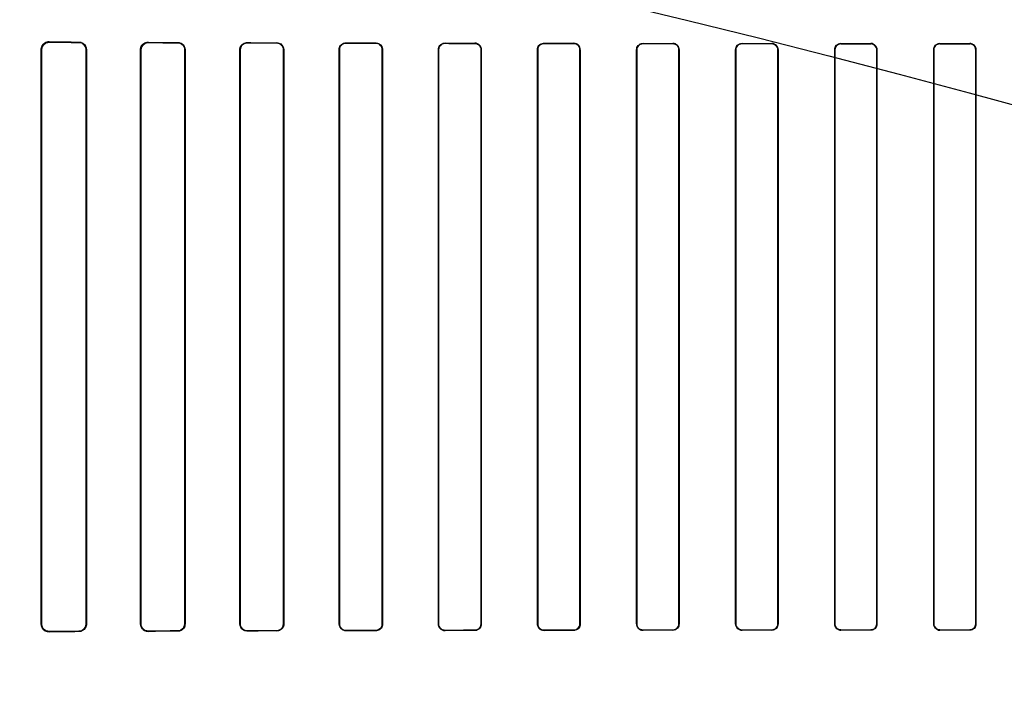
# Model space of a CAD drawing. Header units: millimetres. Extents: x 0 to 297, y 0 to 210.
# Tile 225 of 256: x 58.215 to 58.563, y 158.506 to 158.744. Entities that reach past the tile are written whole.
import ezdxf

# ---------------------------------------------------------------- set-up
doc = ezdxf.new("R2010")
doc.units = ezdxf.units.MM
doc.header["$LTSCALE"] = 16.335
doc.layers.get('0').update_dxf_attribs({"linetype": 'CONTINUOUS'})
for name, color, linetype in [('AXES_REF', 7, 'CONTINUOUS'), ('INTFCLR_1', 7, 'CONTINUOUS'), ('INTFCLR_72935', 7, 'CONTINUOUS')]:
    doc.layers.add(name, color=color, linetype=linetype)

msp = doc.modelspace()

# ---------------------------------------------------------------- linework, layer by layer
at = {"color": 7, "linetype": 'Continuous'}
for radius in [6.78708, 6.7865, 6.74304]:
    msp.add_circle((57.46373, 154.71146), radius, dxfattribs=at)
for radius, start, end in [(6.72, 278.277129, 261.722871), (6.874, 193.234383, 36.724612)]:
    msp.add_arc((57.46373, 154.71146), radius, start, end, dxfattribs=at)
at = {"layer": 'AXES_REF', "color": 9, "linetype": 'Continuous'}
for radius in [6.19116, 4.15]:
    msp.add_circle((57.46373, 154.71146), radius, dxfattribs=at)
at = {"layer": 'INTFCLR_1', "color": 9, "linetype": 'Continuous'}
for p, q in [((58.22518, 158.73574), (58.22518, 158.73562)), ((58.23568, 158.73557), (58.23568, 158.73569)), ((58.26018, 158.73559), (58.26018, 158.73548)), ((58.27068, 158.73545), (58.27068, 158.73555)), ((58.29518, 158.73547), (58.29518, 158.73538)), ((58.30568, 158.73535), (58.30568, 158.73544)), ((58.33018, 158.73538), (58.33018, 158.7353)), ((58.34068, 158.73528), (58.34068, 158.73536)), ((58.36518, 158.73531), (58.36518, 158.73523)), ((58.37568, 158.73522), (58.37568, 158.7353)), ((58.40018, 158.73526), (58.40018, 158.73518)), ((58.41068, 158.73517), (58.41068, 158.73525)), ((58.43518, 158.73522), (58.43518, 158.73515)), ((58.44568, 158.73514), (58.44568, 158.73521)), ((58.47018, 158.7352), (58.47018, 158.73512)), ((58.48068, 158.73512), (58.48068, 158.73519)), ((58.50518, 158.73518), (58.50518, 158.73511)), ((58.51568, 158.73511), (58.51568, 158.73518)), ((58.54018, 158.73518), (58.54018, 158.73511)), ((58.55068, 158.73511), (58.55068, 158.73518)), ((58.2225, 158.73295), (58.22237, 158.73295)), ((58.2384, 158.73295), (58.23829, 158.73295)), ((58.25764, 158.73295), (58.25753, 158.73295)), ((58.27326, 158.73295), (58.27316, 158.73295)), ((58.29275, 158.73295), (58.29265, 158.73295)), ((58.30816, 158.73295), (58.30807, 158.73295)), ((58.32783, 158.73295), (58.32774, 158.73295)), ((58.34308, 158.73295), (58.34299, 158.73295)), ((58.36289, 158.73295), (58.36281, 158.73295)), ((58.37801, 158.73295), (58.37793, 158.73295)), ((58.39795, 158.73295), (58.39787, 158.73295)), ((58.41297, 158.73295), (58.41289, 158.73295)), ((58.43298, 158.73295), (58.43291, 158.73295)), ((58.44793, 158.73295), (58.44786, 158.73295)), ((58.46801, 158.73295), (58.46793, 158.73295)), ((58.48291, 158.73295), (58.48284, 158.73295)), ((58.50302, 158.73295), (58.50295, 158.73295)), ((58.5179, 158.73295), (58.51783, 158.73295)), ((58.53802, 158.73295), (58.53795, 158.73295)), ((58.5529, 158.73295), (58.55283, 158.73295)), ((58.22237, 158.52995), (58.2225, 158.52995)), ((58.23829, 158.52995), (58.2384, 158.52995)), ((58.25753, 158.52995), (58.25764, 158.52995)), ((58.27316, 158.52995), (58.27326, 158.52995)), ((58.29265, 158.52995), (58.29275, 158.52995)), ((58.30807, 158.52995), (58.30816, 158.52995)), ((58.32774, 158.52995), (58.32783, 158.52995)), ((58.33018, 158.52761), (58.33018, 158.52753)), ((58.34068, 158.52755), (58.34068, 158.52763)), ((58.34299, 158.52995), (58.34308, 158.52995)), ((58.36281, 158.52995), (58.36289, 158.52995)), ((58.36518, 158.52768), (58.36518, 158.5276)), ((58.37568, 158.52761), (58.37568, 158.52769)), ((58.37793, 158.52995), (58.37801, 158.52995)), ((58.39787, 158.52995), (58.39795, 158.52995)), ((58.40018, 158.52773), (58.40018, 158.52765)), ((58.41068, 158.52766), (58.41068, 158.52774)), ((58.41289, 158.52995), (58.41297, 158.52995)), ((58.43291, 158.52995), (58.43298, 158.52995)), ((58.43518, 158.52776), (58.43518, 158.52769)), ((58.44568, 158.5277), (58.44568, 158.52777)), ((58.44786, 158.52995), (58.44793, 158.52995)), ((58.46793, 158.52995), (58.46801, 158.52995)), ((58.47018, 158.52779), (58.47018, 158.52771)), ((58.48068, 158.52772), (58.48068, 158.52779)), ((58.48284, 158.52995), (58.48291, 158.52995)), ((58.50295, 158.52995), (58.50302, 158.52995)), ((58.50518, 158.5278), (58.50518, 158.52773)), ((58.51568, 158.52773), (58.51568, 158.5278)), ((58.51783, 158.52995), (58.5179, 158.52995)), ((58.53795, 158.52995), (58.53802, 158.52995)), ((58.54018, 158.5278), (58.54018, 158.52773)), ((58.55068, 158.52773), (58.55068, 158.5278)), ((58.55283, 158.52995), (58.5529, 158.52995)), ((58.22518, 158.52729), (58.22518, 158.52717)), ((58.23568, 158.52722), (58.23568, 158.52734)), ((58.26018, 158.52743), (58.26018, 158.52732)), ((58.27068, 158.52736), (58.27068, 158.52746)), ((58.29518, 158.52753), (58.29518, 158.52744)), ((58.30568, 158.52747), (58.30568, 158.52756))]:
    msp.add_line(p, q, dxfattribs=at)
at = {"layer": 'INTFCLR_1', "color": 6, "linetype": 'Continuous'}
for p, q in [((58.22237, 158.52995), (58.22237, 158.73295)), ((58.2225, 158.52995), (58.2225, 158.73295)), ((58.23829, 158.73295), (58.23829, 158.52995)), ((58.2384, 158.73295), (58.2384, 158.52995)), ((58.25753, 158.52995), (58.25753, 158.73295)), ((58.25764, 158.52995), (58.25764, 158.73295)), ((58.27316, 158.73295), (58.27316, 158.52995)), ((58.27326, 158.73295), (58.27326, 158.52995)), ((58.29265, 158.52995), (58.29265, 158.73295)), ((58.29275, 158.52995), (58.29275, 158.73295)), ((58.30807, 158.73295), (58.30807, 158.52995)), ((58.30816, 158.73295), (58.30816, 158.52995)), ((58.32774, 158.52995), (58.32774, 158.73295)), ((58.32783, 158.52995), (58.32783, 158.73295)), ((58.34299, 158.73295), (58.34299, 158.52995)), ((58.34308, 158.73295), (58.34308, 158.52995)), ((58.36281, 158.52995), (58.36281, 158.73295)), ((58.36289, 158.52995), (58.36289, 158.73295)), ((58.37793, 158.73295), (58.37793, 158.52995)), ((58.37801, 158.73295), (58.37801, 158.52995)), ((58.39787, 158.52995), (58.39787, 158.73295)), ((58.39795, 158.52995), (58.39795, 158.73295)), ((58.41289, 158.73295), (58.41289, 158.52995)), ((58.41297, 158.73295), (58.41297, 158.52995)), ((58.43291, 158.52995), (58.43291, 158.73295)), ((58.43298, 158.52995), (58.43298, 158.73295)), ((58.44786, 158.73295), (58.44786, 158.52995)), ((58.44793, 158.73295), (58.44793, 158.52995)), ((58.46793, 158.52995), (58.46793, 158.73295)), ((58.46801, 158.52995), (58.46801, 158.73295)), ((58.48284, 158.73295), (58.48284, 158.52995)), ((58.48291, 158.73295), (58.48291, 158.52995)), ((58.50295, 158.52995), (58.50295, 158.73295)), ((58.50302, 158.52995), (58.50302, 158.73295)), ((58.51783, 158.73295), (58.51783, 158.52995)), ((58.5179, 158.73295), (58.5179, 158.52995)), ((58.53795, 158.52995), (58.53795, 158.73295)), ((58.53802, 158.52995), (58.53802, 158.73295)), ((58.55283, 158.73295), (58.55283, 158.52995)), ((58.5529, 158.73295), (58.5529, 158.52995))]:
    msp.add_line(p, q, dxfattribs=at)
at = {"layer": 'INTFCLR_1', "color": 7, "linetype": 'Continuous'}
for points in [[(58.22432, 158.73548), (58.22441, 158.73551), (58.2245, 158.73553), (58.22459, 158.73556), (58.22469, 158.73557), (58.22478, 158.73559), (58.22488, 158.7356), (58.22498, 158.73561), (58.22508, 158.73562), (58.22518, 158.73562)], [(58.22518, 158.52729), (58.22508, 158.52729), (58.22498, 158.5273), (58.22489, 158.52731), (58.22479, 158.52732), (58.22469, 158.52733), (58.22459, 158.52735), (58.2245, 158.52738), (58.22441, 158.5274), (58.22432, 158.52743)]]:
    msp.add_lwpolyline(points, dxfattribs=at)
at = {"layer": 'INTFCLR_1', "color": 6, "linetype": 'Continuous'}
for centre, major_axis, start_param, end_param in [((58.52793, 158.73645), (0.36509, 0), -2.548571, -2.498918), ((58.52793, 158.73645), (0.38609, 0), -2.472123, -2.429437), ((58.52793, 158.73645), (0.36509, 0), -2.394089, -2.352695), ((58.52793, 158.73645), (0.38609, 0), -2.337129, -2.300034), ((58.52793, 158.73645), (0.36509, 0), -2.262072, -2.225293), ((58.52793, 158.73645), (0.38609, 0), -2.217858, -2.184193), ((58.52793, 158.73645), (0.36509, 0), -2.143198, -2.109347), ((58.52793, 158.73645), (0.38609, 0), -2.10853, -2.077154), ((58.52793, 158.73645), (0.36509, 0), -2.032847, -2.000965), ((58.52793, 158.73645), (0.38609, 0), -2.005937, -1.976148), ((58.52793, 158.73645), (0.36509, 0), -1.928279, -1.897747), ((58.52793, 158.73645), (0.38609, 0), -1.908037, -1.879358), ((58.52793, 158.73645), (0.36509, 0), -1.827661, -1.798036), ((58.52793, 158.73645), (0.38609, 0), -1.8134, -1.785477), ((58.52793, 158.73645), (0.36509, 0), -1.729645, -1.700582), ((58.52793, 158.73645), (0.38609, 0), -1.720938, -1.693486), ((58.52793, 158.73645), (0.36509, 0), -1.633151, -1.604356), ((58.52793, 158.73645), (0.38609, 0), -1.629755, -1.60253), ((58.52793, 158.73645), (0.36509, 0), -1.537236, -1.508442), ((58.52793, 158.73645), (0.38609, 0), -1.539062, -1.511838), ((58.52793, 158.52645), (0.38609, 0), 2.077154, 2.10853), ((58.52793, 158.52645), (0.38609, 0), 1.976148, 2.005937), ((58.52793, 158.52645), (0.36509, 0), 2.000965, 2.032847), ((58.52793, 158.52645), (0.38609, 0), 1.879358, 1.908037), ((58.52793, 158.52645), (0.36509, 0), 1.897747, 1.928279), ((58.52793, 158.52645), (0.38609, 0), 1.785477, 1.8134), ((58.52793, 158.52645), (0.36509, 0), 1.798036, 1.827661), ((58.52793, 158.52645), (0.38609, 0), 1.693486, 1.720938), ((58.52793, 158.52645), (0.36509, 0), 1.700582, 1.729645), ((58.52793, 158.52645), (0.38609, 0), 1.60253, 1.629755), ((58.52793, 158.52645), (0.36509, 0), 1.604356, 1.633151), ((58.52793, 158.52645), (0.38609, 0), 1.511838, 1.539062), ((58.52793, 158.52645), (0.36509, 0), 1.508442, 1.537236), ((58.52793, 158.52645), (0.38609, 0), 2.429437, 2.472123), ((58.52793, 158.52645), (0.36509, 0), 2.498918, 2.548571), ((58.52793, 158.52645), (0.38609, 0), 2.300034, 2.337129), ((58.52793, 158.52645), (0.36509, 0), 2.352695, 2.394089), ((58.52793, 158.52645), (0.38609, 0), 2.184193, 2.217858), ((58.52793, 158.52645), (0.36509, 0), 2.225293, 2.262072), ((58.52793, 158.52645), (0.36509, 0), 2.109347, 2.143198)]:
    msp.add_ellipse(centre, major_axis=major_axis, ratio=0.003491, start_param=start_param, end_param=end_param, dxfattribs=at)
for points, knots in [([(58.22237, 158.73295), (58.22237, 158.73344), (58.22273, 158.73487), (58.22424, 158.73575), (58.22518, 158.73574)], [0, 0, 0, 0, 0.340507, 1, 1, 1, 1]), ([(58.23568, 158.73569), (58.23618, 158.73569), (58.23759, 158.73531), (58.2384, 158.73383), (58.2384, 158.73295)], [0, 0, 0, 0, 0.364649, 1, 1, 1, 1]), ([(58.23568, 158.73557), (58.23614, 158.73557), (58.23749, 158.73523), (58.23829, 158.73381), (58.23829, 158.73295)], [0, 0, 0, 0, 0.351042, 1, 1, 1, 1]), ([(58.25753, 158.73295), (58.25753, 158.73346), (58.25791, 158.73483), (58.25934, 158.73559), (58.26018, 158.73559)], [0, 0, 0, 0, 0.376083, 1, 1, 1, 1]), ([(58.25764, 158.73295), (58.25764, 158.73346), (58.25803, 158.73478), (58.25939, 158.73549), (58.26018, 158.73548)], [0, 0, 0, 0, 0.392607, 1, 1, 1, 1]), ([(58.27068, 158.73555), (58.2712, 158.73555), (58.27254, 158.73515), (58.27326, 158.73375), (58.27326, 158.73295)], [0, 0, 0, 0, 0.394587, 1, 1, 1, 1]), ([(58.27068, 158.73545), (58.2712, 158.73545), (58.27249, 158.73504), (58.27316, 158.7337), (58.27316, 158.73295)], [0, 0, 0, 0, 0.409287, 1, 1, 1, 1]), ([(58.29265, 158.73295), (58.29265, 158.73347), (58.29305, 158.73479), (58.29441, 158.73548), (58.29518, 158.73547)], [0, 0, 0, 0, 0.405294, 1, 1, 1, 1]), ([(58.29275, 158.73295), (58.29275, 158.73346), (58.29314, 158.73473), (58.29445, 158.73538), (58.29518, 158.73538)], [0, 0, 0, 0, 0.4116, 1, 1, 1, 1]), ([(58.30568, 158.73544), (58.30615, 158.73544), (58.30743, 158.73509), (58.30816, 158.73374), (58.30816, 158.73295)], [0, 0, 0, 0, 0.373744, 1, 1, 1, 1]), ([(58.30568, 158.73535), (58.30612, 158.73535), (58.30736, 158.73501), (58.30807, 158.73372), (58.30807, 158.73295)], [0, 0, 0, 0, 0.369219, 1, 1, 1, 1]), ([(58.32774, 158.73295), (58.32774, 158.73347), (58.32815, 158.73475), (58.32946, 158.73539), (58.33018, 158.73538)], [0, 0, 0, 0, 0.419413, 1, 1, 1, 1]), ([(58.32783, 158.73295), (58.32783, 158.73346), (58.32823, 158.73469), (58.32949, 158.7353), (58.33018, 158.7353)], [0, 0, 0, 0, 0.422805, 1, 1, 1, 1]), ([(58.34068, 158.73536), (58.34126, 158.73536), (58.34253, 158.73488), (58.34308, 158.7336), (58.34308, 158.73295)], [0, 0, 0, 0, 0.47334, 1, 1, 1, 1]), ([(58.34068, 158.73528), (58.34115, 158.73528), (58.34236, 158.73491), (58.34299, 158.73366), (58.34299, 158.73295)], [0, 0, 0, 0, 0.401642, 1, 1, 1, 1]), ([(58.36281, 158.73295), (58.36281, 158.73347), (58.36322, 158.73471), (58.36449, 158.73532), (58.36518, 158.73531)], [0, 0, 0, 0, 0.429292, 1, 1, 1, 1]), ([(58.36289, 158.73295), (58.36289, 158.73346), (58.36329, 158.73465), (58.36452, 158.73523), (58.36518, 158.73523)], [0, 0, 0, 0, 0.431436, 1, 1, 1, 1]), ([(58.37568, 158.7353), (58.37623, 158.7353), (58.37746, 158.73484), (58.37801, 158.73359), (58.37801, 158.73295)], [0, 0, 0, 0, 0.463766, 1, 1, 1, 1]), ([(58.37568, 158.73522), (58.37613, 158.73522), (58.3773, 158.73487), (58.37793, 158.73365), (58.37793, 158.73295)], [0, 0, 0, 0, 0.393954, 1, 1, 1, 1]), ([(58.39787, 158.73295), (58.39787, 158.73347), (58.39828, 158.73468), (58.39951, 158.73526), (58.40018, 158.73526)], [0, 0, 0, 0, 0.436747, 1, 1, 1, 1]), ([(58.39795, 158.73295), (58.39795, 158.73345), (58.39834, 158.73462), (58.39954, 158.73518), (58.40018, 158.73518)], [0, 0, 0, 0, 0.438001, 1, 1, 1, 1]), ([(58.41297, 158.73295), (58.41297, 158.73347), (58.41255, 158.73468), (58.41133, 158.73525), (58.41068, 158.73525)], [0, 0, 0, 0, 0.444674, 1, 1, 1, 1]), ([(58.41068, 158.73517), (58.41125, 158.73517), (58.41243, 158.73468), (58.41289, 158.73351), (58.41289, 158.73295)], [0, 0, 0, 0, 0.509134, 1, 1, 1, 1]), ([(58.43291, 158.73295), (58.43291, 158.73347), (58.43331, 158.73466), (58.43453, 158.73522), (58.43518, 158.73522)], [0, 0, 0, 0, 0.442115, 1, 1, 1, 1]), ([(58.43298, 158.73295), (58.43298, 158.73346), (58.43339, 158.73461), (58.43456, 158.73515), (58.43518, 158.73515)], [0, 0, 0, 0, 0.449607, 1, 1, 1, 1]), ([(58.44793, 158.73295), (58.44793, 158.73347), (58.44752, 158.73466), (58.44631, 158.73521), (58.44568, 158.73521)], [0, 0, 0, 0, 0.449916, 1, 1, 1, 1]), ([(58.44568, 158.73514), (58.44624, 158.73514), (58.4474, 158.73467), (58.44786, 158.73351), (58.44786, 158.73295)], [0, 0, 0, 0, 0.504818, 1, 1, 1, 1]), ([(58.46793, 158.73295), (58.46793, 158.73353), (58.46841, 158.73472), (58.4696, 158.7352), (58.47018, 158.7352)], [0, 0, 0, 0, 0.498499, 1, 1, 1, 1]), ([(58.46801, 158.73295), (58.46801, 158.73346), (58.46841, 158.7346), (58.46957, 158.73512), (58.47018, 158.73512)], [0, 0, 0, 0, 0.453787, 1, 1, 1, 1]), ([(58.48291, 158.73295), (58.48291, 158.73347), (58.48249, 158.73465), (58.4813, 158.73519), (58.48068, 158.73519)], [0, 0, 0, 0, 0.455466, 1, 1, 1, 1]), ([(58.48068, 158.73512), (58.48123, 158.73512), (58.48238, 158.73465), (58.48284, 158.7335), (58.48284, 158.73295)], [0, 0, 0, 0, 0.502137, 1, 1, 1, 1]), ([(58.50295, 158.73295), (58.50295, 158.73352), (58.50342, 158.73471), (58.50461, 158.73518), (58.50518, 158.73518)], [0, 0, 0, 0, 0.50048, 1, 1, 1, 1]), ([(58.50302, 158.73295), (58.50302, 158.73346), (58.50343, 158.7346), (58.50458, 158.73511), (58.50518, 158.73511)], [0, 0, 0, 0, 0.459192, 1, 1, 1, 1]), ([(58.5179, 158.73295), (58.5179, 158.73347), (58.51749, 158.73464), (58.5163, 158.73518), (58.51568, 158.73518)], [0, 0, 0, 0, 0.453711, 1, 1, 1, 1]), ([(58.51568, 158.73511), (58.51623, 158.73511), (58.51737, 158.73465), (58.51783, 158.7335), (58.51783, 158.73295)], [0, 0, 0, 0, 0.500961, 1, 1, 1, 1]), ([(58.53795, 158.73295), (58.53795, 158.73352), (58.53843, 158.73471), (58.53961, 158.73518), (58.54018, 158.73518)], [0, 0, 0, 0, 0.500819, 1, 1, 1, 1]), ([(58.53802, 158.73295), (58.53802, 158.73345), (58.53842, 158.73459), (58.53958, 158.73511), (58.54018, 158.73511)], [0, 0, 0, 0, 0.453813, 1, 1, 1, 1]), ([(58.5529, 158.73295), (58.5529, 158.73348), (58.55248, 158.73465), (58.55129, 158.73518), (58.55068, 158.73518)], [0, 0, 0, 0, 0.459316, 1, 1, 1, 1]), ([(58.55068, 158.73511), (58.55123, 158.73511), (58.55237, 158.73465), (58.55283, 158.7335), (58.55283, 158.73295)], [0, 0, 0, 0, 0.501233, 1, 1, 1, 1]), ([(58.22518, 158.52717), (58.22464, 158.52716), (58.22318, 158.52757), (58.22237, 158.52907), (58.22237, 158.52995)], [0, 0, 0, 0, 0.380109, 1, 1, 1, 1]), ([(58.23829, 158.52995), (58.23829, 158.52946), (58.23792, 158.52811), (58.23651, 158.52734), (58.23568, 158.52734)], [0, 0, 0, 0, 0.373103, 1, 1, 1, 1]), ([(58.2384, 158.52995), (58.2384, 158.52946), (58.23803, 158.52805), (58.23656, 158.52722), (58.23568, 158.52722)], [0, 0, 0, 0, 0.358968, 1, 1, 1, 1]), ([(58.26018, 158.52732), (58.25964, 158.52732), (58.25826, 158.52773), (58.25753, 158.52915), (58.25753, 158.52995)], [0, 0, 0, 0, 0.401573, 1, 1, 1, 1]), ([(58.26018, 158.52743), (58.25967, 158.52742), (58.25835, 158.52781), (58.25764, 158.52917), (58.25764, 158.52995)], [0, 0, 0, 0, 0.393822, 1, 1, 1, 1]), ([(58.27316, 158.52995), (58.27316, 158.52945), (58.27277, 158.52815), (58.27143, 158.52746), (58.27068, 158.52746)], [0, 0, 0, 0, 0.402383, 1, 1, 1, 1]), ([(58.27326, 158.52995), (58.27326, 158.52944), (58.27287, 158.52809), (58.27148, 158.52736), (58.27068, 158.52736)], [0, 0, 0, 0, 0.39343, 1, 1, 1, 1]), ([(58.29518, 158.52744), (58.29469, 158.52744), (58.29338, 158.5278), (58.29265, 158.52916), (58.29265, 158.52995)], [0, 0, 0, 0, 0.379369, 1, 1, 1, 1]), ([(58.29518, 158.52753), (58.29472, 158.52753), (58.29346, 158.52787), (58.29275, 158.52918), (58.29275, 158.52995)], [0, 0, 0, 0, 0.373842, 1, 1, 1, 1]), ([(58.30807, 158.52995), (58.30807, 158.52945), (58.30767, 158.52819), (58.30639, 158.52756), (58.30568, 158.52756)], [0, 0, 0, 0, 0.417005, 1, 1, 1, 1]), ([(58.30816, 158.52995), (58.30816, 158.52943), (58.30775, 158.52813), (58.30642, 158.52747), (58.30568, 158.52747)], [0, 0, 0, 0, 0.412853, 1, 1, 1, 1]), ([(58.33018, 158.52753), (58.32973, 158.52752), (58.32847, 158.52786), (58.32774, 158.52917), (58.32774, 158.52995)], [0, 0, 0, 0, 0.365847, 1, 1, 1, 1]), ([(58.33018, 158.52761), (58.32961, 158.52761), (58.32837, 158.52807), (58.32783, 158.52933), (58.32783, 158.52995)], [0, 0, 0, 0, 0.47417, 1, 1, 1, 1]), ([(58.34299, 158.52995), (58.34299, 158.52945), (58.3426, 158.52824), (58.34135, 158.52763), (58.34068, 158.52763)], [0, 0, 0, 0, 0.426866, 1, 1, 1, 1]), ([(58.34308, 158.52995), (58.34308, 158.52944), (58.34267, 158.52818), (58.34138, 158.52755), (58.34068, 158.52755)], [0, 0, 0, 0, 0.424165, 1, 1, 1, 1]), ([(58.36518, 158.5276), (58.36461, 158.52759), (58.36336, 158.52805), (58.36281, 158.52931), (58.36281, 158.52995)], [0, 0, 0, 0, 0.467061, 1, 1, 1, 1]), ([(58.36518, 158.52768), (58.36472, 158.52768), (58.36353, 158.52803), (58.36289, 158.52926), (58.36289, 158.52995)], [0, 0, 0, 0, 0.396507, 1, 1, 1, 1]), ([(58.37793, 158.52995), (58.37793, 158.52945), (58.37754, 158.52827), (58.37633, 158.52769), (58.37568, 158.52769)], [0, 0, 0, 0, 0.434514, 1, 1, 1, 1]), ([(58.37801, 158.52995), (58.37801, 158.52944), (58.37761, 158.52821), (58.37635, 158.52761), (58.37568, 158.52761)], [0, 0, 0, 0, 0.432834, 1, 1, 1, 1]), ([(58.40018, 158.52765), (58.39964, 158.52765), (58.39842, 158.52808), (58.39787, 158.52932), (58.39787, 158.52995)], [0, 0, 0, 0, 0.45921, 1, 1, 1, 1]), ([(58.40018, 158.52773), (58.39959, 158.52773), (58.39841, 158.52822), (58.39795, 158.5294), (58.39795, 158.52995)], [0, 0, 0, 0, 0.511254, 1, 1, 1, 1]), ([(58.41297, 158.52995), (58.41297, 158.52944), (58.41256, 158.52824), (58.41133, 158.52766), (58.41068, 158.52766)], [0, 0, 0, 0, 0.439305, 1, 1, 1, 1]), ([(58.41289, 158.52995), (58.41289, 158.52945), (58.41249, 158.52829), (58.4113, 158.52774), (58.41068, 158.52774)], [0, 0, 0, 0, 0.445822, 1, 1, 1, 1]), ([(58.43291, 158.52995), (58.43291, 158.52944), (58.43332, 158.52824), (58.43454, 158.52769), (58.43518, 158.52769)], [0, 0, 0, 0, 0.448932, 1, 1, 1, 1]), ([(58.43518, 158.52776), (58.43461, 158.52776), (58.43344, 158.52824), (58.43298, 158.5294), (58.43298, 158.52995)], [0, 0, 0, 0, 0.506252, 1, 1, 1, 1]), ([(58.44793, 158.52995), (58.44793, 158.52938), (58.44746, 158.52818), (58.44626, 158.5277), (58.44568, 158.5277)], [0, 0, 0, 0, 0.496564, 1, 1, 1, 1]), ([(58.44786, 158.52995), (58.44786, 158.52945), (58.44746, 158.5283), (58.44629, 158.52777), (58.44568, 158.52777)], [0, 0, 0, 0, 0.450447, 1, 1, 1, 1]), ([(58.46793, 158.52995), (58.46793, 158.52944), (58.46835, 158.52825), (58.46955, 158.52771), (58.47018, 158.52771)], [0, 0, 0, 0, 0.453611, 1, 1, 1, 1]), ([(58.47018, 158.52779), (58.46962, 158.52779), (58.46847, 158.52825), (58.46801, 158.5294), (58.46801, 158.52995)], [0, 0, 0, 0, 0.502967, 1, 1, 1, 1]), ([(58.48291, 158.52995), (58.48291, 158.52938), (58.48244, 158.5282), (58.48125, 158.52772), (58.48068, 158.52772)], [0, 0, 0, 0, 0.499538, 1, 1, 1, 1]), ([(58.48284, 158.52995), (58.48284, 158.52945), (58.48243, 158.52831), (58.48128, 158.52779), (58.48068, 158.52779)], [0, 0, 0, 0, 0.455659, 1, 1, 1, 1]), ([(58.50295, 158.52995), (58.50295, 158.52943), (58.50337, 158.52826), (58.50456, 158.52773), (58.50518, 158.52773)], [0, 0, 0, 0, 0.459316, 1, 1, 1, 1]), ([(58.50518, 158.5278), (58.50463, 158.5278), (58.50348, 158.52826), (58.50302, 158.52941), (58.50302, 158.52995)], [0, 0, 0, 0, 0.501233, 1, 1, 1, 1]), ([(58.5179, 158.52995), (58.5179, 158.52939), (58.51743, 158.5282), (58.51624, 158.52773), (58.51568, 158.52773)], [0, 0, 0, 0, 0.500819, 1, 1, 1, 1]), ([(58.51783, 158.52995), (58.51783, 158.52946), (58.51743, 158.52832), (58.51628, 158.5278), (58.51568, 158.5278)], [0, 0, 0, 0, 0.453813, 1, 1, 1, 1]), ([(58.53795, 158.52995), (58.53795, 158.52944), (58.53836, 158.52827), (58.53956, 158.52773), (58.54018, 158.52773)], [0, 0, 0, 0, 0.453711, 1, 1, 1, 1]), ([(58.54018, 158.5278), (58.53963, 158.5278), (58.53848, 158.52826), (58.53802, 158.52941), (58.53802, 158.52995)], [0, 0, 0, 0, 0.500961, 1, 1, 1, 1]), ([(58.5529, 158.52995), (58.5529, 158.52939), (58.55243, 158.5282), (58.55124, 158.52773), (58.55068, 158.52773)], [0, 0, 0, 0, 0.50048, 1, 1, 1, 1]), ([(58.55283, 158.52995), (58.55283, 158.52945), (58.55242, 158.52831), (58.55127, 158.5278), (58.55068, 158.5278)], [0, 0, 0, 0, 0.459192, 1, 1, 1, 1])]:
    msp.add_open_spline(points, degree=3, knots=knots, dxfattribs=at)
at = {"layer": 'INTFCLR_1', "color": 7, "linetype": 'Continuous'}
for points, knots in [([(58.2225, 158.73295), (58.2225, 158.73342), (58.22284, 158.7348), (58.22429, 158.7356), (58.22518, 158.73562)], [0, 0, 0, 0, 0.342813, 1, 1, 1, 1]), ([(58.22518, 158.52729), (58.22468, 158.5273), (58.22329, 158.52765), (58.2225, 158.5291), (58.2225, 158.52995)], [0, 0, 0, 0, 0.369943, 1, 1, 1, 1]), ([(58.22432, 158.52743), (58.22387, 158.52758), (58.22292, 158.52821), (58.2225, 158.52934), (58.2225, 158.52995)], [0, 0, 0, 0, 0.432621, 1, 1, 1, 1])]:
    msp.add_open_spline(points, degree=3, knots=knots, dxfattribs=at)
at = {"layer": 'INTFCLR_72935', "color": 9, "linetype": 'Continuous'}
for p, q in [((58.22518, 158.73562), (58.22518, 158.73574)), ((58.23568, 158.73569), (58.23568, 158.73557)), ((58.26018, 158.73548), (58.26018, 158.73559)), ((58.27068, 158.73555), (58.27068, 158.73545)), ((58.29518, 158.73538), (58.29518, 158.73547)), ((58.30568, 158.73544), (58.30568, 158.73535)), ((58.33018, 158.7353), (58.33018, 158.73538)), ((58.34068, 158.73536), (58.34068, 158.73528)), ((58.36518, 158.73523), (58.36518, 158.73531)), ((58.37568, 158.7353), (58.37568, 158.73522)), ((58.40018, 158.73518), (58.40018, 158.73526)), ((58.41068, 158.73525), (58.41068, 158.73517)), ((58.43518, 158.73515), (58.43518, 158.73522)), ((58.44568, 158.73521), (58.44568, 158.73514)), ((58.47018, 158.73512), (58.47018, 158.7352)), ((58.48068, 158.73519), (58.48068, 158.73512)), ((58.50518, 158.73511), (58.50518, 158.73518)), ((58.51568, 158.73518), (58.51568, 158.73511)), ((58.54018, 158.73511), (58.54018, 158.73518)), ((58.55068, 158.73518), (58.55068, 158.73511)), ((58.22237, 158.73295), (58.2225, 158.73295)), ((58.23829, 158.73295), (58.2384, 158.73295)), ((58.25753, 158.73295), (58.25764, 158.73295)), ((58.27316, 158.73295), (58.27326, 158.73295)), ((58.29265, 158.73295), (58.29275, 158.73295)), ((58.30807, 158.73295), (58.30816, 158.73295)), ((58.32774, 158.73295), (58.32783, 158.73295)), ((58.34299, 158.73295), (58.34308, 158.73295)), ((58.36281, 158.73295), (58.36289, 158.73295)), ((58.37793, 158.73295), (58.37801, 158.73295)), ((58.39787, 158.73295), (58.39795, 158.73295)), ((58.41289, 158.73295), (58.41297, 158.73295)), ((58.43291, 158.73295), (58.43298, 158.73295)), ((58.44786, 158.73295), (58.44793, 158.73295)), ((58.46793, 158.73295), (58.46801, 158.73295)), ((58.48284, 158.73295), (58.48291, 158.73295)), ((58.50295, 158.73295), (58.50302, 158.73295)), ((58.51783, 158.73295), (58.5179, 158.73295)), ((58.53795, 158.73295), (58.53802, 158.73295)), ((58.55283, 158.73295), (58.5529, 158.73295)), ((58.2225, 158.52995), (58.22237, 158.52995)), ((58.2384, 158.52995), (58.23829, 158.52995)), ((58.25764, 158.52995), (58.25753, 158.52995)), ((58.27326, 158.52995), (58.27316, 158.52995)), ((58.29275, 158.52995), (58.29265, 158.52995)), ((58.30816, 158.52995), (58.30807, 158.52995)), ((58.32783, 158.52995), (58.32774, 158.52995)), ((58.33018, 158.52753), (58.33018, 158.52761)), ((58.34068, 158.52763), (58.34068, 158.52755)), ((58.34308, 158.52995), (58.34299, 158.52995)), ((58.36289, 158.52995), (58.36281, 158.52995)), ((58.36518, 158.5276), (58.36518, 158.52768)), ((58.37568, 158.52769), (58.37568, 158.52761)), ((58.37801, 158.52995), (58.37793, 158.52995)), ((58.39795, 158.52995), (58.39787, 158.52995)), ((58.40018, 158.52765), (58.40018, 158.52773)), ((58.41068, 158.52774), (58.41068, 158.52766)), ((58.41297, 158.52995), (58.41289, 158.52995)), ((58.43298, 158.52995), (58.43291, 158.52995)), ((58.43518, 158.52769), (58.43518, 158.52776)), ((58.44568, 158.52777), (58.44568, 158.5277)), ((58.44793, 158.52995), (58.44786, 158.52995)), ((58.46801, 158.52995), (58.46793, 158.52995)), ((58.47018, 158.52771), (58.47018, 158.52779)), ((58.48068, 158.52779), (58.48068, 158.52772)), ((58.48291, 158.52995), (58.48284, 158.52995)), ((58.50302, 158.52995), (58.50295, 158.52995)), ((58.50518, 158.52773), (58.50518, 158.5278)), ((58.51568, 158.5278), (58.51568, 158.52773)), ((58.5179, 158.52995), (58.51783, 158.52995)), ((58.53802, 158.52995), (58.53795, 158.52995)), ((58.54018, 158.52773), (58.54018, 158.5278)), ((58.55068, 158.5278), (58.55068, 158.52773)), ((58.5529, 158.52995), (58.55283, 158.52995)), ((58.22518, 158.52717), (58.22518, 158.52729)), ((58.23568, 158.52734), (58.23568, 158.52722)), ((58.26018, 158.52732), (58.26018, 158.52743)), ((58.27068, 158.52746), (58.27068, 158.52736)), ((58.29518, 158.52744), (58.29518, 158.52753)), ((58.30568, 158.52756), (58.30568, 158.52747))]:
    msp.add_line(p, q, dxfattribs=at)
at = {"layer": 'INTFCLR_72935', "color": 6, "linetype": 'Continuous'}
for p, q in [((58.22237, 158.73295), (58.22237, 158.52995)), ((58.2225, 158.73295), (58.2225, 158.52995)), ((58.23829, 158.52995), (58.23829, 158.73295)), ((58.2384, 158.52995), (58.2384, 158.73295)), ((58.25753, 158.73295), (58.25753, 158.52995)), ((58.25764, 158.73295), (58.25764, 158.52995)), ((58.27316, 158.52995), (58.27316, 158.73295)), ((58.27326, 158.52995), (58.27326, 158.73295)), ((58.29265, 158.73295), (58.29265, 158.52995)), ((58.29275, 158.73295), (58.29275, 158.52995)), ((58.30807, 158.52995), (58.30807, 158.73295)), ((58.30816, 158.52995), (58.30816, 158.73295)), ((58.32774, 158.73295), (58.32774, 158.52995)), ((58.32783, 158.73295), (58.32783, 158.52995)), ((58.34299, 158.52995), (58.34299, 158.73295)), ((58.34308, 158.52995), (58.34308, 158.73295)), ((58.36281, 158.73295), (58.36281, 158.52995)), ((58.36289, 158.73295), (58.36289, 158.52995)), ((58.37793, 158.52995), (58.37793, 158.73295)), ((58.37801, 158.52995), (58.37801, 158.73295)), ((58.39787, 158.73295), (58.39787, 158.52995)), ((58.39795, 158.73295), (58.39795, 158.52995)), ((58.41289, 158.52995), (58.41289, 158.73295)), ((58.41297, 158.52995), (58.41297, 158.73295)), ((58.43291, 158.73295), (58.43291, 158.52995)), ((58.43298, 158.73295), (58.43298, 158.52995)), ((58.44786, 158.52995), (58.44786, 158.73295)), ((58.44793, 158.52995), (58.44793, 158.73295)), ((58.46793, 158.73295), (58.46793, 158.52995)), ((58.46801, 158.73295), (58.46801, 158.52995)), ((58.48284, 158.52995), (58.48284, 158.73295)), ((58.48291, 158.52995), (58.48291, 158.73295)), ((58.50295, 158.73295), (58.50295, 158.52995)), ((58.50302, 158.73295), (58.50302, 158.52995)), ((58.51783, 158.52995), (58.51783, 158.73295)), ((58.5179, 158.52995), (58.5179, 158.73295)), ((58.53795, 158.73295), (58.53795, 158.52995)), ((58.53802, 158.73295), (58.53802, 158.52995)), ((58.55283, 158.52995), (58.55283, 158.73295)), ((58.5529, 158.52995), (58.5529, 158.73295))]:
    msp.add_line(p, q, dxfattribs=at)
at = {"layer": 'INTFCLR_72935', "color": 7, "linetype": 'Continuous'}
for points in [[(58.22518, 158.73562), (58.22508, 158.73562), (58.22498, 158.73561), (58.22489, 158.7356), (58.22479, 158.73559), (58.22469, 158.73558), (58.22459, 158.73556), (58.2245, 158.73553), (58.22441, 158.73551), (58.22432, 158.73548)], [(58.2593, 158.73544), (58.25939, 158.73547), (58.25949, 158.7355), (58.25958, 158.73552), (58.25967, 158.73554), (58.25977, 158.73556), (58.25987, 158.73557), (58.25997, 158.73558), (58.26007, 158.73559), (58.26018, 158.73559)], [(58.22432, 158.52743), (58.22441, 158.5274), (58.2245, 158.52738), (58.22459, 158.52735), (58.22469, 158.52733), (58.22478, 158.52732), (58.22488, 158.52731), (58.22498, 158.5273), (58.22508, 158.52729), (58.22518, 158.52729)]]:
    msp.add_lwpolyline(points, dxfattribs=at)
at = {"layer": 'INTFCLR_72935', "color": 6, "linetype": 'Continuous'}
for centre, major_axis, start_param, end_param in [((58.52793, 158.73645), (0.36509, 0), -2.548571, -2.498918), ((58.52793, 158.73645), (0.38609, 0), -2.472123, -2.429437), ((58.52793, 158.73645), (0.36509, 0), -2.394089, -2.352695), ((58.52793, 158.73645), (0.38609, 0), -2.337129, -2.300034), ((58.52793, 158.73645), (0.36509, 0), -2.262072, -2.225293), ((58.52793, 158.73645), (0.38609, 0), -2.217858, -2.184193), ((58.52793, 158.73645), (0.36509, 0), -2.143198, -2.109347), ((58.52793, 158.73645), (0.38609, 0), -2.10853, -2.077154), ((58.52793, 158.73645), (0.36509, 0), -2.032847, -2.000965), ((58.52793, 158.73645), (0.38609, 0), -2.005937, -1.976148), ((58.52793, 158.73645), (0.36509, 0), -1.928279, -1.897747), ((58.52793, 158.73645), (0.38609, 0), -1.908037, -1.879358), ((58.52793, 158.73645), (0.36509, 0), -1.827661, -1.798036), ((58.52793, 158.73645), (0.38609, 0), -1.8134, -1.785477), ((58.52793, 158.73645), (0.36509, 0), -1.729645, -1.700582), ((58.52793, 158.73645), (0.38609, 0), -1.720938, -1.693486), ((58.52793, 158.73645), (0.36509, 0), -1.633151, -1.604356), ((58.52793, 158.73645), (0.38609, 0), -1.629755, -1.60253), ((58.52793, 158.73645), (0.36509, 0), -1.537236, -1.508442), ((58.52793, 158.73645), (0.38609, 0), -1.539062, -1.511838), ((58.52793, 158.52645), (0.38609, 0), 2.077154, 2.10853), ((58.52793, 158.52645), (0.38609, 0), 1.976148, 2.005937), ((58.52793, 158.52645), (0.36509, 0), 2.000965, 2.032847), ((58.52793, 158.52645), (0.38609, 0), 1.879358, 1.908037), ((58.52793, 158.52645), (0.36509, 0), 1.897747, 1.928279), ((58.52793, 158.52645), (0.38609, 0), 1.785477, 1.8134), ((58.52793, 158.52645), (0.36509, 0), 1.798036, 1.827661), ((58.52793, 158.52645), (0.38609, 0), 1.693486, 1.720938), ((58.52793, 158.52645), (0.36509, 0), 1.700582, 1.729645), ((58.52793, 158.52645), (0.38609, 0), 1.60253, 1.629755), ((58.52793, 158.52645), (0.36509, 0), 1.604356, 1.633151), ((58.52793, 158.52645), (0.38609, 0), 1.511838, 1.539062), ((58.52793, 158.52645), (0.36509, 0), 1.508442, 1.537236), ((58.52793, 158.52645), (0.38609, 0), 2.429437, 2.472123), ((58.52793, 158.52645), (0.36509, 0), 2.498918, 2.548571), ((58.52793, 158.52645), (0.38609, 0), 2.300034, 2.337129), ((58.52793, 158.52645), (0.36509, 0), 2.352695, 2.394089), ((58.52793, 158.52645), (0.38609, 0), 2.184193, 2.217858), ((58.52793, 158.52645), (0.36509, 0), 2.225293, 2.262072), ((58.52793, 158.52645), (0.36509, 0), 2.109347, 2.143198)]:
    msp.add_ellipse(centre, major_axis=major_axis, ratio=0.003491, start_param=start_param, end_param=end_param, dxfattribs=at)
for points, knots in [([(58.22518, 158.73574), (58.22464, 158.73575), (58.22318, 158.73534), (58.22237, 158.73383), (58.22237, 158.73295)], [0, 0, 0, 0, 0.380109, 1, 1, 1, 1]), ([(58.23568, 158.73569), (58.23619, 158.73569), (58.2376, 158.7353), (58.2384, 158.73382), (58.2384, 158.73295)], [0, 0, 0, 0, 0.372091, 1, 1, 1, 1]), ([(58.23829, 158.73295), (58.23829, 158.73345), (58.23792, 158.7348), (58.23651, 158.73557), (58.23568, 158.73557)], [0, 0, 0, 0, 0.373103, 1, 1, 1, 1]), ([(58.26018, 158.73548), (58.25966, 158.73549), (58.25834, 158.7351), (58.25764, 158.73373), (58.25764, 158.73295)], [0, 0, 0, 0, 0.398583, 1, 1, 1, 1]), ([(58.27068, 158.73555), (58.2712, 158.73555), (58.27255, 158.73514), (58.27326, 158.73374), (58.27326, 158.73295)], [0, 0, 0, 0, 0.400719, 1, 1, 1, 1]), ([(58.27316, 158.73295), (58.27316, 158.73346), (58.27277, 158.73476), (58.27144, 158.73545), (58.27068, 158.73545)], [0, 0, 0, 0, 0.400302, 1, 1, 1, 1]), ([(58.29265, 158.73295), (58.29265, 158.73347), (58.29305, 158.73479), (58.29441, 158.73548), (58.29518, 158.73547)], [0, 0, 0, 0, 0.404898, 1, 1, 1, 1]), ([(58.29518, 158.73538), (58.2947, 158.73538), (58.29344, 158.73503), (58.29275, 158.73372), (58.29275, 158.73295)], [0, 0, 0, 0, 0.383513, 1, 1, 1, 1]), ([(58.30568, 158.73544), (58.30616, 158.73544), (58.30745, 158.73507), (58.30816, 158.73373), (58.30816, 158.73295)], [0, 0, 0, 0, 0.383063, 1, 1, 1, 1]), ([(58.30807, 158.73295), (58.30807, 158.73346), (58.30767, 158.73472), (58.30639, 158.73535), (58.30568, 158.73535)], [0, 0, 0, 0, 0.417183, 1, 1, 1, 1]), ([(58.32774, 158.73295), (58.32774, 158.73348), (58.32815, 158.73475), (58.32946, 158.73539), (58.33018, 158.73538)], [0, 0, 0, 0, 0.422388, 1, 1, 1, 1]), ([(58.33018, 158.7353), (58.32961, 158.7353), (58.32837, 158.73484), (58.32783, 158.73358), (58.32783, 158.73295)], [0, 0, 0, 0, 0.47417, 1, 1, 1, 1]), ([(58.34068, 158.73536), (58.34113, 158.73536), (58.34237, 158.73502), (58.34308, 158.73372), (58.34308, 158.73295)], [0, 0, 0, 0, 0.370654, 1, 1, 1, 1]), ([(58.34299, 158.73295), (58.34299, 158.73346), (58.34259, 158.73468), (58.34135, 158.73527), (58.34068, 158.73528)], [0, 0, 0, 0, 0.429389, 1, 1, 1, 1]), ([(58.36281, 158.73295), (58.36281, 158.73348), (58.36323, 158.73472), (58.3645, 158.73532), (58.36518, 158.73531)], [0, 0, 0, 0, 0.434167, 1, 1, 1, 1]), ([(58.36518, 158.73523), (58.36471, 158.73523), (58.36352, 158.73487), (58.36289, 158.73365), (58.36289, 158.73295)], [0, 0, 0, 0, 0.404563, 1, 1, 1, 1]), ([(58.37801, 158.73295), (58.37801, 158.73347), (58.37761, 158.7347), (58.37635, 158.7353), (58.37568, 158.7353)], [0, 0, 0, 0, 0.432833, 1, 1, 1, 1]), ([(58.37793, 158.73295), (58.37793, 158.73346), (58.37753, 158.73465), (58.37632, 158.73522), (58.37568, 158.73522)], [0, 0, 0, 0, 0.438506, 1, 1, 1, 1]), ([(58.39787, 158.73295), (58.39787, 158.73348), (58.39828, 158.73469), (58.39952, 158.73526), (58.40018, 158.73526)], [0, 0, 0, 0, 0.443145, 1, 1, 1, 1]), ([(58.40018, 158.73518), (58.39973, 158.73518), (58.39856, 158.73484), (58.39795, 158.73364), (58.39795, 158.73295)], [0, 0, 0, 0, 0.397667, 1, 1, 1, 1]), ([(58.41297, 158.73295), (58.41297, 158.73347), (58.41256, 158.73467), (58.41133, 158.73525), (58.41068, 158.73525)], [0, 0, 0, 0, 0.439305, 1, 1, 1, 1]), ([(58.41289, 158.73295), (58.41289, 158.73346), (58.41249, 158.73462), (58.4113, 158.73517), (58.41068, 158.73517)], [0, 0, 0, 0, 0.445822, 1, 1, 1, 1]), ([(58.43291, 158.73295), (58.43291, 158.73347), (58.43332, 158.73467), (58.43454, 158.73522), (58.43518, 158.73522)], [0, 0, 0, 0, 0.448932, 1, 1, 1, 1]), ([(58.43518, 158.73515), (58.4346, 158.73515), (58.43343, 158.73466), (58.43298, 158.7335), (58.43298, 158.73295)], [0, 0, 0, 0, 0.512262, 1, 1, 1, 1]), ([(58.44568, 158.73521), (58.44626, 158.73521), (58.44746, 158.73472), (58.44793, 158.73352), (58.44793, 158.73295)], [0, 0, 0, 0, 0.508852, 1, 1, 1, 1]), ([(58.44786, 158.73295), (58.44786, 158.73346), (58.44746, 158.73461), (58.44629, 158.73514), (58.44568, 158.73514)], [0, 0, 0, 0, 0.450447, 1, 1, 1, 1]), ([(58.46793, 158.73295), (58.46793, 158.73347), (58.46835, 158.73466), (58.46955, 158.7352), (58.47018, 158.7352)], [0, 0, 0, 0, 0.453611, 1, 1, 1, 1]), ([(58.47018, 158.73512), (58.46961, 158.73512), (58.46846, 158.73465), (58.46801, 158.7335), (58.46801, 158.73295)], [0, 0, 0, 0, 0.509046, 1, 1, 1, 1]), ([(58.48068, 158.73519), (58.48126, 158.73519), (58.48245, 158.7347), (58.48291, 158.73351), (58.48291, 158.73295)], [0, 0, 0, 0, 0.510275, 1, 1, 1, 1]), ([(58.48284, 158.73295), (58.48284, 158.73346), (58.48243, 158.7346), (58.48128, 158.73512), (58.48068, 158.73512)], [0, 0, 0, 0, 0.455659, 1, 1, 1, 1]), ([(58.50295, 158.73295), (58.50295, 158.73348), (58.50337, 158.73465), (58.50456, 158.73518), (58.50518, 158.73518)], [0, 0, 0, 0, 0.459316, 1, 1, 1, 1]), ([(58.50518, 158.73511), (58.50461, 158.73511), (58.50347, 158.73463), (58.50302, 158.73349), (58.50302, 158.73295)], [0, 0, 0, 0, 0.511587, 1, 1, 1, 1]), ([(58.51568, 158.73518), (58.51625, 158.73518), (58.51744, 158.7347), (58.5179, 158.73352), (58.5179, 158.73295)], [0, 0, 0, 0, 0.506297, 1, 1, 1, 1]), ([(58.51783, 158.73295), (58.51783, 158.73345), (58.51743, 158.73459), (58.51628, 158.73511), (58.51568, 158.73511)], [0, 0, 0, 0, 0.453813, 1, 1, 1, 1]), ([(58.53795, 158.73295), (58.53795, 158.73347), (58.53836, 158.73464), (58.53956, 158.73518), (58.54018, 158.73518)], [0, 0, 0, 0, 0.453711, 1, 1, 1, 1]), ([(58.54018, 158.73511), (58.53962, 158.73511), (58.53847, 158.73464), (58.53802, 158.7335), (58.53802, 158.73295)], [0, 0, 0, 0, 0.506381, 1, 1, 1, 1]), ([(58.55068, 158.73518), (58.55126, 158.73518), (58.55245, 158.73469), (58.5529, 158.73351), (58.5529, 158.73295)], [0, 0, 0, 0, 0.511746, 1, 1, 1, 1]), ([(58.55283, 158.73295), (58.55283, 158.73346), (58.55242, 158.7346), (58.55127, 158.73511), (58.55068, 158.73511)], [0, 0, 0, 0, 0.459192, 1, 1, 1, 1]), ([(58.22237, 158.52995), (58.22237, 158.52947), (58.22273, 158.52803), (58.22424, 158.52716), (58.22518, 158.52717)], [0, 0, 0, 0, 0.340507, 1, 1, 1, 1]), ([(58.23568, 158.52734), (58.23614, 158.52734), (58.23749, 158.52768), (58.23829, 158.5291), (58.23829, 158.52995)], [0, 0, 0, 0, 0.351007, 1, 1, 1, 1]), ([(58.2384, 158.52995), (58.2384, 158.52949), (58.23806, 158.52809), (58.23659, 158.52722), (58.23568, 158.52722)], [0, 0, 0, 0, 0.338375, 1, 1, 1, 1]), ([(58.25753, 158.52995), (58.25753, 158.52945), (58.25791, 158.52808), (58.25934, 158.52732), (58.26018, 158.52732)], [0, 0, 0, 0, 0.376083, 1, 1, 1, 1]), ([(58.25764, 158.52995), (58.25764, 158.52945), (58.25803, 158.52813), (58.25939, 158.52742), (58.26018, 158.52743)], [0, 0, 0, 0, 0.392511, 1, 1, 1, 1]), ([(58.27068, 158.52746), (58.27117, 158.52746), (58.27247, 158.52784), (58.27316, 158.52919), (58.27316, 158.52995)], [0, 0, 0, 0, 0.393004, 1, 1, 1, 1]), ([(58.27326, 158.52995), (58.27326, 158.52944), (58.27287, 158.52809), (58.27148, 158.52736), (58.27068, 158.52736)], [0, 0, 0, 0, 0.391624, 1, 1, 1, 1]), ([(58.29518, 158.52744), (58.29468, 158.52744), (58.29337, 158.52781), (58.29265, 158.52917), (58.29265, 158.52995)], [0, 0, 0, 0, 0.387521, 1, 1, 1, 1]), ([(58.29275, 158.52995), (58.29275, 158.52945), (58.29314, 158.52818), (58.29445, 158.52753), (58.29518, 158.52753)], [0, 0, 0, 0, 0.411738, 1, 1, 1, 1]), ([(58.30568, 158.52756), (58.30614, 158.52756), (58.30738, 158.52791), (58.30807, 158.5292), (58.30807, 158.52995)], [0, 0, 0, 0, 0.378712, 1, 1, 1, 1]), ([(58.30816, 158.52995), (58.30816, 158.52943), (58.30776, 158.52814), (58.30642, 158.52747), (58.30568, 158.52747)], [0, 0, 0, 0, 0.411614, 1, 1, 1, 1]), ([(58.33018, 158.52753), (58.32971, 158.52752), (58.32845, 158.52787), (58.32774, 158.52918), (58.32774, 158.52995)], [0, 0, 0, 0, 0.376214, 1, 1, 1, 1]), ([(58.32783, 158.52995), (58.32783, 158.52945), (58.32823, 158.52822), (58.32949, 158.52761), (58.33018, 158.52761)], [0, 0, 0, 0, 0.426616, 1, 1, 1, 1]), ([(58.34068, 158.52763), (58.34116, 158.52763), (58.34237, 158.52801), (58.34299, 158.52926), (58.34299, 158.52995)], [0, 0, 0, 0, 0.409084, 1, 1, 1, 1]), ([(58.34308, 158.52995), (58.34308, 158.52943), (58.34267, 158.52817), (58.34138, 158.52755), (58.34068, 158.52755)], [0, 0, 0, 0, 0.425926, 1, 1, 1, 1]), ([(58.36281, 158.52995), (58.36281, 158.52944), (58.36322, 158.5282), (58.36449, 158.52759), (58.36518, 158.5276)], [0, 0, 0, 0, 0.429292, 1, 1, 1, 1]), ([(58.36289, 158.52995), (58.36289, 158.52945), (58.3633, 158.52825), (58.36452, 158.52768), (58.36518, 158.52768)], [0, 0, 0, 0, 0.436653, 1, 1, 1, 1]), ([(58.37568, 158.52769), (58.37614, 158.52769), (58.37731, 158.52805), (58.37793, 158.52927), (58.37793, 158.52995)], [0, 0, 0, 0, 0.400765, 1, 1, 1, 1]), ([(58.37801, 158.52995), (58.37801, 158.52943), (58.3776, 158.52821), (58.37635, 158.52761), (58.37568, 158.52761)], [0, 0, 0, 0, 0.43647, 1, 1, 1, 1]), ([(58.39787, 158.52995), (58.39787, 158.52944), (58.39828, 158.52823), (58.39951, 158.52765), (58.40018, 158.52765)], [0, 0, 0, 0, 0.436747, 1, 1, 1, 1]), ([(58.39795, 158.52995), (58.39795, 158.52945), (58.39835, 158.52828), (58.39954, 158.52773), (58.40018, 158.52773)], [0, 0, 0, 0, 0.443691, 1, 1, 1, 1]), ([(58.41068, 158.52774), (58.41126, 158.52774), (58.41243, 158.52823), (58.41289, 158.5294), (58.41289, 158.52995)], [0, 0, 0, 0, 0.512923, 1, 1, 1, 1]), ([(58.41297, 158.52995), (58.41297, 158.52944), (58.41255, 158.52823), (58.41133, 158.52766), (58.41068, 158.52766)], [0, 0, 0, 0, 0.444674, 1, 1, 1, 1]), ([(58.43291, 158.52995), (58.43291, 158.52944), (58.43331, 158.52825), (58.43453, 158.52769), (58.43518, 158.52769)], [0, 0, 0, 0, 0.442115, 1, 1, 1, 1]), ([(58.43298, 158.52995), (58.43298, 158.52945), (58.43339, 158.5283), (58.43456, 158.52776), (58.43518, 158.52776)], [0, 0, 0, 0, 0.449607, 1, 1, 1, 1]), ([(58.44568, 158.52777), (58.44624, 158.52777), (58.4474, 158.52825), (58.44786, 158.52941), (58.44786, 158.52995)], [0, 0, 0, 0, 0.508383, 1, 1, 1, 1]), ([(58.44793, 158.52995), (58.44793, 158.52944), (58.44752, 158.52825), (58.44631, 158.5277), (58.44568, 158.5277)], [0, 0, 0, 0, 0.449916, 1, 1, 1, 1]), ([(58.47018, 158.52771), (58.46959, 158.52771), (58.4684, 158.5282), (58.46793, 158.52939), (58.46793, 158.52995)], [0, 0, 0, 0, 0.509349, 1, 1, 1, 1]), ([(58.46801, 158.52995), (58.46801, 158.52945), (58.46841, 158.52831), (58.46957, 158.52779), (58.47018, 158.52779)], [0, 0, 0, 0, 0.453787, 1, 1, 1, 1]), ([(58.48068, 158.52779), (58.48124, 158.52779), (58.48239, 158.52827), (58.48284, 158.52941), (58.48284, 158.52995)], [0, 0, 0, 0, 0.510179, 1, 1, 1, 1]), ([(58.48291, 158.52995), (58.48291, 158.52944), (58.48249, 158.52826), (58.4813, 158.52772), (58.48068, 158.52772)], [0, 0, 0, 0, 0.455466, 1, 1, 1, 1]), ([(58.50518, 158.52773), (58.50459, 158.52773), (58.50341, 158.52822), (58.50295, 158.5294), (58.50295, 158.52995)], [0, 0, 0, 0, 0.511746, 1, 1, 1, 1]), ([(58.50302, 158.52995), (58.50302, 158.52945), (58.50343, 158.52831), (58.50458, 158.5278), (58.50518, 158.5278)], [0, 0, 0, 0, 0.459192, 1, 1, 1, 1]), ([(58.51568, 158.5278), (58.51623, 158.5278), (58.51738, 158.52827), (58.51783, 158.52941), (58.51783, 158.52995)], [0, 0, 0, 0, 0.506381, 1, 1, 1, 1]), ([(58.5179, 158.52995), (58.5179, 158.52944), (58.51749, 158.52827), (58.5163, 158.52773), (58.51568, 158.52773)], [0, 0, 0, 0, 0.453711, 1, 1, 1, 1]), ([(58.54018, 158.52773), (58.5396, 158.52773), (58.53842, 158.52821), (58.53795, 158.52939), (58.53795, 158.52995)], [0, 0, 0, 0, 0.506297, 1, 1, 1, 1]), ([(58.53802, 158.52995), (58.53802, 158.52946), (58.53842, 158.52832), (58.53958, 158.5278), (58.54018, 158.5278)], [0, 0, 0, 0, 0.453813, 1, 1, 1, 1]), ([(58.55068, 158.5278), (58.55124, 158.5278), (58.55239, 158.52827), (58.55283, 158.52942), (58.55283, 158.52995)], [0, 0, 0, 0, 0.511587, 1, 1, 1, 1]), ([(58.5529, 158.52995), (58.5529, 158.52943), (58.55248, 158.52826), (58.55129, 158.52773), (58.55068, 158.52773)], [0, 0, 0, 0, 0.459316, 1, 1, 1, 1])]:
    msp.add_open_spline(points, degree=3, knots=knots, dxfattribs=at)
at = {"layer": 'INTFCLR_72935', "color": 7, "linetype": 'Continuous'}
for points, knots in [([(58.22518, 158.73562), (58.22468, 158.73561), (58.22329, 158.73526), (58.2225, 158.73381), (58.2225, 158.73295)], [0, 0, 0, 0, 0.369943, 1, 1, 1, 1]), ([(58.26018, 158.73559), (58.25964, 158.73558), (58.25826, 158.73518), (58.25753, 158.73376), (58.25753, 158.73295)], [0, 0, 0, 0, 0.401573, 1, 1, 1, 1]), ([(58.25753, 158.73295), (58.25753, 158.73343), (58.25783, 158.73451), (58.25874, 158.73525), (58.2593, 158.73544)], [0, 0, 0, 0, 0.442089, 1, 1, 1, 1]), ([(58.2225, 158.52995), (58.2225, 158.52949), (58.22284, 158.52811), (58.22429, 158.52731), (58.22518, 158.52729)], [0, 0, 0, 0, 0.342814, 1, 1, 1, 1]), ([(58.2225, 158.52995), (58.2225, 158.52947), (58.2228, 158.52836), (58.22375, 158.52762), (58.22432, 158.52743)], [0, 0, 0, 0, 0.441846, 1, 1, 1, 1])]:
    msp.add_open_spline(points, degree=3, knots=knots, dxfattribs=at)

doc.saveas('drawing.dxf')
